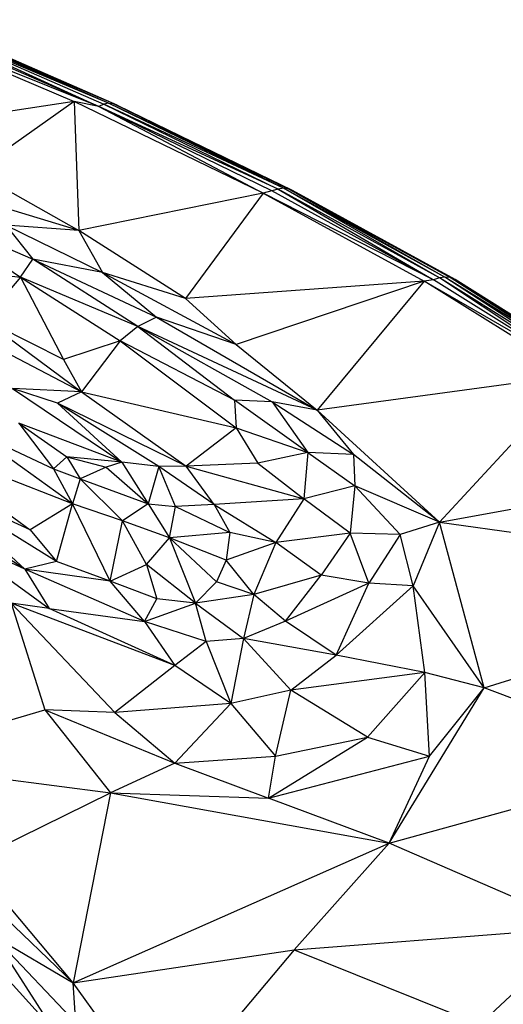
# Paper-space layout '_Isométrica' of a CAD drawing. Header units: millimetres. Extents: x -309 to 308, y -478 to -117.
# Tile 22 of 23: x 169 to 217, y -244 to -146. Entities that reach past the tile are written whole.
import ezdxf

# ---------------------------------------------------------------- set-up
doc = ezdxf.new("R2010")
doc.units = ezdxf.units.MM

psp = doc.layouts.new('_Isométrica')

# ---------------------------------------------------------------- linework, layer by layer
at = {"color": 7, "linetype": 'Continuous', "lineweight": 25}
for p, q in [((154.829, -145.827), (174.041, -154.011)), ((176.519, -154.523), (154.829, -145.827)), ((176.519, -154.523), (157.218, -146.166)), ((157.877, -145.982), (176.519, -154.523)), ((157.877, -145.982), (177, -154.271)), ((177.481, -154.164), (157.877, -145.982)), ((177.481, -154.164), (158.832, -146.059)), ((177.943, -154.198), (158.832, -146.059)), ((177.943, -154.198), (159.235, -146.061)), ((178.364, -154.365), (159.235, -146.061)), ((178.364, -154.365), (159.586, -146.192)), ((174.041, -154.011), (157.269, -156.549)), ((174.041, -154.011), (164.107, -161.065)), ((174.041, -154.011), (174.521, -166.917)), ((192.967, -163.178), (174.041, -154.011)), ((176.519, -154.523), (174.041, -154.011)), ((177, -154.271), (176.519, -154.523)), ((176.519, -154.523), (192.967, -163.178)), ((194.458, -162.781), (176.519, -154.523)), ((193.837, -162.965), (176.519, -154.523)), ((177.481, -154.164), (177, -154.271)), ((177, -154.271), (194.458, -162.781)), ((194.987, -162.698), (177, -154.271)), ((194.987, -162.698), (177.481, -154.164)), ((195.473, -162.744), (177.481, -154.164)), ((177.481, -154.164), (177.943, -154.198)), ((177.943, -154.198), (195.473, -162.744)), ((195.906, -162.919), (177.943, -154.198)), ((177.943, -154.198), (178.364, -154.365)), ((178.364, -154.365), (195.906, -162.919)), ((164.107, -161.065), (174.521, -166.917)), ((192.967, -163.178), (174.521, -166.917)), ((192.967, -163.178), (185.201, -173.722)), ((193.837, -162.965), (192.967, -163.178)), ((192.967, -163.178), (209.079, -171.986)), ((210.001, -171.845), (192.967, -163.178)), ((194.458, -162.781), (193.837, -162.965)), ((210.001, -171.845), (193.837, -162.965)), ((194.987, -162.698), (194.458, -162.781)), ((194.458, -162.781), (210.001, -171.845)), ((210.584, -171.645), (194.458, -162.781)), ((210.584, -171.645), (194.987, -162.698)), ((211.148, -171.578), (194.987, -162.698)), ((195.473, -162.744), (194.987, -162.698)), ((211.148, -171.578), (195.473, -162.744)), ((211.675, -171.642), (195.473, -162.744)), ((195.473, -162.744), (195.906, -162.919)), ((211.675, -171.642), (195.906, -162.919)), ((212.152, -171.837), (195.906, -162.919)), ((174.521, -166.917), (166.478, -164.493)), ((159.134, -165.136), (168.668, -171.592)), ((159.134, -165.136), (169.904, -169.787)), ((167.209, -166.393), (169.904, -169.787)), ((167.209, -166.393), (176.894, -171.128)), ((174.521, -166.917), (167.209, -166.393)), ((185.201, -173.722), (174.521, -166.917)), ((174.521, -166.917), (176.894, -171.128)), ((156.739, -170.164), (168.668, -171.592)), ((168.668, -171.592), (169.904, -169.787)), ((180.412, -176.533), (169.904, -169.787)), ((169.904, -169.787), (182.293, -175.611)), ((176.894, -171.128), (169.904, -169.787)), ((176.894, -171.128), (182.293, -175.611)), ((176.894, -171.128), (190.247, -178.34)), ((185.201, -173.722), (176.894, -171.128)), ((168.668, -171.592), (165.067, -175.862)), ((168.668, -171.592), (172.992, -179.825)), ((168.668, -171.592), (178.66, -177.965)), ((180.412, -176.533), (168.668, -171.592)), ((209.079, -171.986), (185.201, -173.722)), ((209.079, -171.986), (190.247, -178.34)), ((209.079, -171.986), (198.35, -184.893)), ((210.001, -171.845), (209.079, -171.986)), ((224.142, -181.407), (209.079, -171.986)), ((224.854, -181.153), (209.079, -171.986)), ((210.584, -171.645), (210.001, -171.845)), ((224.854, -181.153), (210.001, -171.845)), ((211.148, -171.578), (210.584, -171.645)), ((224.854, -181.153), (210.584, -171.645)), ((225.487, -180.981), (210.584, -171.645)), ((225.487, -180.981), (211.148, -171.578)), ((226.1, -180.944), (211.148, -171.578)), ((211.675, -171.642), (211.148, -171.578)), ((226.1, -180.944), (211.675, -171.642)), ((226.668, -181.033), (211.675, -171.642)), ((211.675, -171.642), (212.152, -171.837)), ((212.152, -171.837), (226.668, -181.033)), ((227.176, -181.247), (212.152, -171.837)), ((185.201, -173.722), (190.247, -178.34)), ((165.067, -175.862), (174.767, -183.085)), ((172.992, -179.825), (165.067, -175.862)), ((182.293, -175.611), (180.412, -176.533)), ((182.293, -175.611), (198.35, -184.893)), ((190.247, -178.34), (182.293, -175.611)), ((180.412, -176.533), (178.66, -177.965)), ((198.35, -184.893), (180.412, -176.533)), ((180.412, -176.533), (193.854, -184.066)), ((180.412, -176.533), (190.098, -183.918)), ((164.669, -177.763), (174.767, -183.085)), ((178.66, -177.965), (172.992, -179.825)), ((178.66, -177.965), (174.767, -183.085)), ((178.66, -177.965), (190.259, -186.674)), ((190.098, -183.918), (178.66, -177.965)), ((190.247, -178.34), (198.35, -184.893)), ((172.992, -179.825), (174.767, -183.085)), ((224.142, -181.407), (198.35, -184.893)), ((224.142, -181.407), (210.608, -196.128)), ((167.864, -182.744), (178.821, -190.112)), ((172.368, -184.205), (167.864, -182.744)), ((174.767, -183.085), (167.864, -182.744)), ((174.767, -183.085), (172.368, -184.205)), ((174.767, -183.085), (185.255, -190.505)), ((174.767, -183.085), (190.259, -186.674)), ((182.509, -190.538), (172.368, -184.205)), ((185.255, -190.505), (172.368, -184.205)), ((172.368, -184.205), (178.821, -190.112)), ((197.433, -189.132), (190.098, -183.918)), ((190.098, -183.918), (190.259, -186.674)), ((193.854, -184.066), (190.098, -183.918)), ((193.854, -184.066), (197.433, -189.132)), ((193.854, -184.066), (201.996, -189.348)), ((198.35, -184.893), (193.854, -184.066)), ((198.35, -184.893), (210.608, -196.128)), ((198.35, -184.893), (201.996, -189.348)), ((168.524, -186.197), (171.976, -190.791)), ((178.821, -190.112), (168.524, -186.197)), ((168.524, -186.197), (173.325, -189.59)), ((173.892, -194.275), (163.334, -186.72)), ((163.334, -186.72), (171.976, -190.791)), ((190.259, -186.674), (185.255, -190.505)), ((190.259, -186.674), (192.432, -190.211)), ((190.259, -186.674), (197.433, -189.132)), ((157.15, -187.741), (169.63, -196.875)), ((173.892, -194.275), (157.15, -187.741)), ((197.433, -189.132), (192.432, -190.211)), ((197.433, -189.132), (197.032, -193.77)), ((197.433, -189.132), (202.131, -192.476)), ((201.996, -189.348), (197.433, -189.132)), ((169.108, -200.805), (151.431, -189.475)), ((173.325, -189.59), (171.976, -190.791)), ((173.325, -189.59), (174.632, -191.782)), ((173.325, -189.59), (177.231, -190.603)), ((178.821, -190.112), (173.325, -189.59)), ((178.821, -190.112), (177.231, -190.603)), ((182.509, -190.538), (178.821, -190.112)), ((178.821, -190.112), (181.464, -194.263)), ((201.996, -189.348), (202.131, -192.476)), ((210.608, -196.128), (201.996, -189.348)), ((171.976, -190.791), (173.892, -194.275)), ((171.976, -190.791), (174.632, -191.782)), ((177.231, -190.603), (174.632, -191.782)), ((177.231, -190.603), (181.464, -194.263)), ((182.509, -190.538), (181.464, -194.263)), ((185.255, -190.505), (182.509, -190.538)), ((184.179, -194.546), (182.509, -190.538)), ((188.037, -194.345), (182.509, -190.538)), ((192.432, -190.211), (185.255, -190.505)), ((185.255, -190.505), (197.032, -193.77)), ((188.037, -194.345), (185.255, -190.505)), ((192.432, -190.211), (197.032, -193.77)), ((174.632, -191.782), (173.892, -194.275)), ((178.889, -195.981), (174.632, -191.782)), ((174.632, -191.782), (181.464, -194.263)), ((210.608, -196.128), (237.711, -191.189)), ((172.273, -200.064), (160.051, -192.473)), ((160.051, -192.473), (169.108, -200.805)), ((169.63, -196.875), (160.051, -192.473)), ((202.131, -192.476), (197.032, -193.77)), ((202.131, -192.476), (201.653, -197.215)), ((202.131, -192.476), (206.653, -197.336)), ((210.608, -196.128), (202.131, -192.476)), ((197.032, -193.77), (188.037, -194.345)), ((197.032, -193.77), (194.218, -198.158)), ((201.653, -197.215), (197.032, -193.77)), ((173.892, -194.275), (169.63, -196.875)), ((172.273, -200.064), (173.892, -194.275)), ((177.661, -202.025), (173.892, -194.275)), ((178.889, -195.981), (173.892, -194.275)), ((181.464, -194.263), (178.889, -195.981)), ((181.464, -194.263), (183.571, -197.682)), ((181.464, -194.263), (184.179, -194.546)), ((183.571, -197.682), (184.179, -194.546)), ((188.037, -194.345), (184.179, -194.546)), ((184.179, -194.546), (189.609, -197.133)), ((188.037, -194.345), (189.609, -197.133)), ((188.037, -194.345), (194.218, -198.158)), ((177.661, -202.025), (178.889, -195.981)), ((181.272, -200.335), (178.889, -195.981)), ((183.571, -197.682), (178.889, -195.981)), ((169.63, -196.875), (172.273, -200.064)), ((210.608, -196.128), (206.653, -197.336)), ((210.608, -196.128), (207.947, -202.499)), ((210.608, -196.128), (250.136, -201.589)), ((215.082, -212.694), (210.608, -196.128)), ((161.071, -197.157), (171.539, -204.738)), ((169.108, -200.805), (161.071, -197.157)), ((181.272, -200.335), (183.571, -197.682)), ((189.609, -197.133), (183.571, -197.682)), ((183.571, -197.682), (186.179, -204.225)), ((188.287, -202.074), (183.571, -197.682)), ((189.244, -199.925), (183.571, -197.682)), ((189.609, -197.133), (189.244, -199.925)), ((194.218, -198.158), (189.609, -197.133)), ((201.653, -197.215), (194.218, -198.158)), ((201.653, -197.215), (198.75, -201.404)), ((203.533, -202.206), (201.653, -197.215)), ((206.653, -197.336), (201.653, -197.215)), ((206.653, -197.336), (203.533, -202.206)), ((207.947, -202.499), (206.653, -197.336)), ((194.218, -198.158), (189.244, -199.925)), ((194.218, -198.158), (192.007, -203.366)), ((198.75, -201.404), (194.218, -198.158)), ((189.244, -199.925), (188.287, -202.074)), ((192.007, -203.366), (189.244, -199.925)), ((172.273, -200.064), (169.108, -200.805)), ((181.073, -206.045), (169.108, -200.805)), ((169.108, -200.805), (171.539, -204.738)), ((177.661, -202.025), (169.108, -200.805)), ((177.661, -202.025), (172.273, -200.064)), ((177.661, -202.025), (181.272, -200.335)), ((181.272, -200.335), (182.333, -203.797)), ((186.179, -204.225), (181.272, -200.335)), ((198.75, -201.404), (192.007, -203.366)), ((195.193, -206.028), (198.75, -201.404)), ((203.533, -202.206), (198.75, -201.404)), ((215.082, -212.694), (250.136, -201.589)), ((181.073, -206.045), (177.661, -202.025)), ((182.333, -203.797), (177.661, -202.025)), ((188.287, -202.074), (186.179, -204.225)), ((192.007, -203.366), (188.287, -202.074)), ((203.533, -202.206), (195.193, -206.028)), ((200.255, -209.416), (203.533, -202.206)), ((207.947, -202.499), (200.255, -209.416)), ((207.947, -202.499), (203.533, -202.206)), ((209.127, -211.146), (207.947, -202.499)), ((215.082, -212.694), (207.947, -202.499)), ((181.073, -206.045), (182.333, -203.797)), ((186.179, -204.225), (182.333, -203.797)), ((192.007, -203.366), (186.179, -204.225)), ((192.007, -203.366), (190.98, -207.753)), ((195.193, -206.028), (192.007, -203.366)), ((167.745, -204.21), (171.103, -214.881)), ((167.745, -204.21), (178.104, -215.149)), ((184.104, -210.462), (167.745, -204.21)), ((171.539, -204.738), (167.745, -204.21)), ((184.104, -210.462), (171.539, -204.738)), ((171.539, -204.738), (181.073, -206.045)), ((181.073, -206.045), (186.179, -204.225)), ((187.249, -208.054), (186.179, -204.225)), ((186.179, -204.225), (190.98, -207.753)), ((181.073, -206.045), (184.104, -210.462)), ((187.249, -208.054), (181.073, -206.045)), ((195.193, -206.028), (190.98, -207.753)), ((200.255, -209.416), (195.193, -206.028)), ((190.98, -207.753), (187.249, -208.054)), ((190.98, -207.753), (189.719, -214.259)), ((195.713, -212.934), (190.98, -207.753)), ((200.255, -209.416), (190.98, -207.753)), ((187.249, -208.054), (184.104, -210.462)), ((187.249, -208.054), (189.719, -214.259)), ((195.713, -212.934), (200.255, -209.416)), ((209.127, -211.146), (200.255, -209.416)), ((184.104, -210.462), (178.104, -215.149)), ((189.719, -214.259), (184.104, -210.462)), ((209.127, -211.146), (195.713, -212.934)), ((203.399, -217.643), (209.127, -211.146)), ((209.585, -219.539), (209.127, -211.146)), ((215.082, -212.694), (209.127, -211.146)), ((205.574, -228.223), (215.082, -212.694)), ((209.585, -219.539), (215.082, -212.694)), ((234.804, -220.143), (215.082, -212.694)), ((195.713, -212.934), (189.719, -214.259)), ((194.178, -219.529), (195.713, -212.934)), ((203.399, -217.643), (195.713, -212.934)), ((189.719, -214.259), (178.104, -215.149)), ((189.719, -214.259), (184.107, -220.224)), ((189.719, -214.259), (194.178, -219.529)), ((153.596, -220.089), (171.103, -214.881)), ((171.103, -214.881), (177.693, -223.204)), ((171.103, -214.881), (184.107, -220.224)), ((178.104, -215.149), (171.103, -214.881)), ((178.104, -215.149), (184.107, -220.224)), ((193.496, -223.742), (203.399, -217.643)), ((194.178, -219.529), (203.399, -217.643)), ((203.399, -217.643), (209.585, -219.539)), ((184.107, -220.224), (194.178, -219.529)), ((193.496, -223.742), (194.178, -219.529)), ((193.496, -223.742), (209.585, -219.539)), ((205.574, -228.223), (209.585, -219.539)), ((153.596, -220.089), (177.693, -223.204)), ((184.107, -220.224), (177.693, -223.204)), ((184.107, -220.224), (193.496, -223.742)), ((205.574, -228.223), (234.804, -220.143)), ((163.754, -230.053), (177.693, -223.204)), ((177.693, -223.204), (173.947, -242.211)), ((177.693, -223.204), (205.574, -228.223)), ((177.693, -223.204), (193.496, -223.742)), ((205.574, -228.223), (193.496, -223.742)), ((173.947, -242.211), (205.574, -228.223)), ((196.069, -238.899), (205.574, -228.223)), ((224.977, -236.681), (205.574, -228.223)), ((173.947, -242.211), (163.754, -230.053)), ((173.947, -242.211), (166.032, -234.627)), ((196.069, -238.899), (224.977, -236.681)), ((214.629, -246.397), (224.977, -236.681)), ((172.089, -247.019), (165.943, -237.501)), ((174.225, -246.224), (165.943, -237.501)), ((165.943, -237.501), (173.947, -242.211)), ((173.947, -242.211), (196.069, -238.899)), ((196.069, -238.899), (182.895, -254.587)), ((196.069, -238.899), (214.629, -246.397)), ((165.388, -239.645), (172.089, -247.019)), ((182.895, -254.587), (173.947, -242.211)), ((174.225, -246.224), (173.947, -242.211))]:
    psp.add_line(p, q, dxfattribs=at)

doc.saveas('drawing.dxf')
